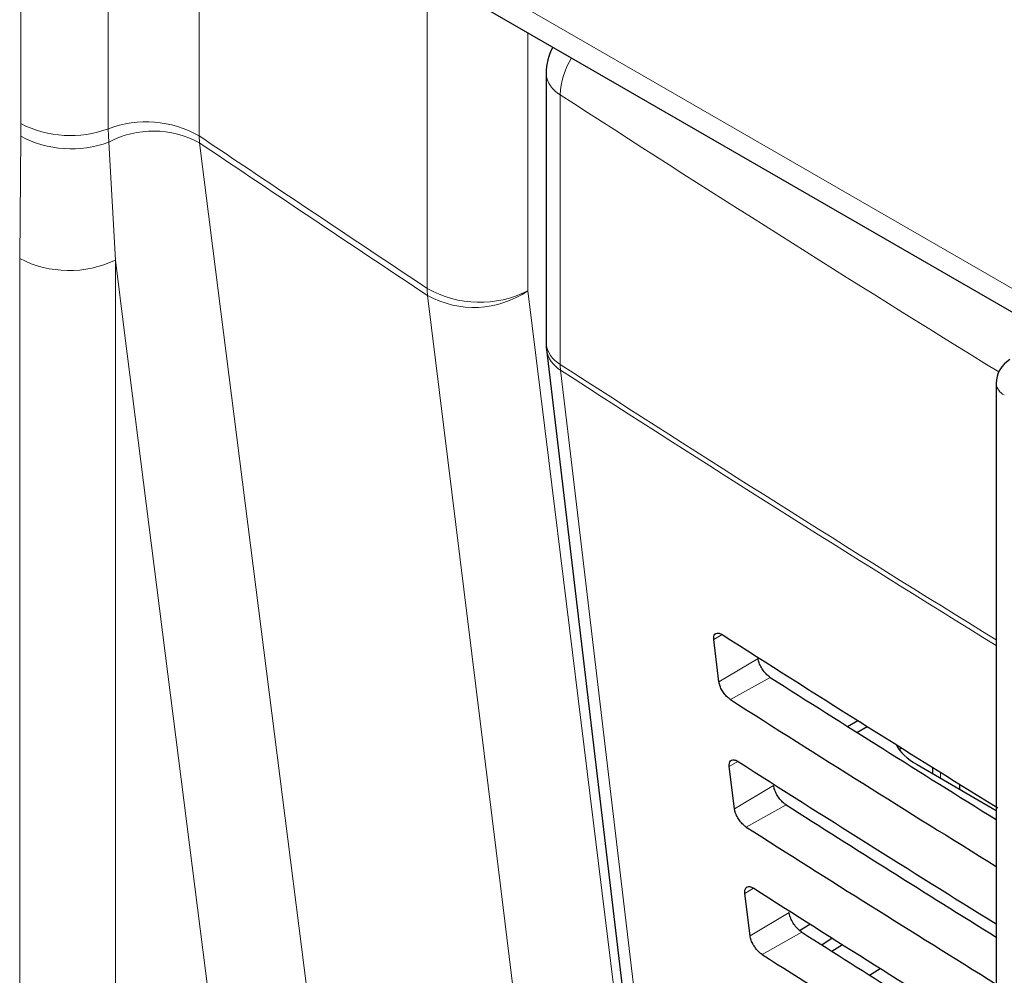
# Paper-space layout 'Blatt4' of a CAD drawing. Header units: millimetres. Extents: x 5 to 418, y 2 to 292.
# Tile 31 of 86: x 126.85 to 133.93, y 157.74 to 164.62. Entities that reach past the tile are written whole.
import ezdxf

# ---------------------------------------------------------------- set-up
doc = ezdxf.new("R2010")
doc.units = ezdxf.units.MM

psp = doc.layouts.new('Blatt4')

# ---------------------------------------------------------------- linework, layer by layer
at = {"color": 7, "linetype": 'Continuous', "lineweight": 18}
for p, q in [((126.86, 163.8693), (126.86, 165.983)), ((127.4894, 165.9463), (127.4894, 163.8326)), ((128.1422, 165.8952), (128.1422, 163.7815)), ((129.9038, 165.0397), (138.5669, 160.0386)), ((129.7816, 162.6845), (129.7816, 164.8099)), ((130.5047, 164.5237), (130.5047, 162.6674)), ((130.738, 164.0764), (130.738, 162.1385)), ((126.8593, 163.7788), (126.86, 163.8693)), ((127.4894, 163.8326), (127.4922, 163.7361)), ((126.8522, 162.8989), (126.8593, 163.7788)), ((127.4922, 163.7361), (127.5404, 162.8885)), ((128.1455, 163.7302), (128.1422, 163.7815)), ((126.8522, 128.9695), (126.8522, 162.8989)), ((127.5404, 162.8885), (127.5404, 128.9591)), ((131.9017, 160.1955), (131.8417, 160.1597)), ((132.16, 160.0233), (131.879, 159.8553)), ((132.2474, 159.8873), (131.9611, 159.7278)), ((132.0151, 159.2834), (131.9535, 159.2466)), ((133.4722, 159.2046), (133.4722, 159.1619)), ((132.2718, 159.1103), (131.9908, 158.9423)), ((132.3614, 158.971), (132.075, 158.8114)), ((132.1285, 158.3714), (132.0653, 158.3336)), ((132.3836, 158.1973), (132.1026, 158.0293)), ((132.4753, 158.0546), (132.1889, 157.8951))]:
    psp.add_line(p, q, dxfattribs=at)
at = {"color": 7, "linetype": 'Continuous', "lineweight": 25}
for p, q in [((130.0073, 164.8108), (138.6704, 159.8097)), ((130.6365, 164.2301), (130.6365, 162.2922)), ((130.6396, 162.2453), (131.9145, 151.5065)), ((133.8717, 162.0006), (133.8717, 148.3369)), ((131.879, 159.8553), (131.8417, 160.1597)), ((132.804, 159.5344), (132.8778, 159.5769)), ((132.8712, 159.492), (132.9451, 159.5346)), ((133.1744, 159.3691), (133.1918, 159.3799)), ((133.3027, 159.2597), (133.8717, 158.9312)), ((131.9908, 158.9423), (131.9535, 159.2466)), ((133.4137, 159.2412), (133.4137, 159.1957)), ((133.6077, 159.1202), (133.6077, 159.0836)), ((132.1026, 158.0293), (132.0653, 158.3336)), ((132.4588, 158.0675), (132.5334, 158.1136)), ((132.6939, 158.0119), (132.6197, 157.9628)), ((132.6896, 157.9183), (132.7665, 157.966)), ((132.9601, 157.7469), (133.0375, 157.7949))]:
    psp.add_line(p, q, dxfattribs=at)
at = {"color": 7, "linetype": 'Continuous', "lineweight": 18, "flags": 128}
for points in [[(128.1455, 163.7302), (128.2418, 162.9706), (128.627, 159.9322), (129.0123, 156.8937), (129.5194, 152.8945)], [(128.8107, 152.8683), (128.4803, 155.4744), (128.1309, 158.2307), (127.6067, 162.3652), (127.5404, 162.8885)], [(130.5047, 162.6674), (130.6549, 161.4479), (131.1629, 157.3242), (131.5016, 154.5751), (131.8363, 151.8581)], [(131.1163, 151.8241), (131.023, 152.5817), (130.6496, 155.6121), (130.2763, 158.6426), (129.7846, 162.6334)], [(130.7406, 162.0965), (130.812, 161.4949), (131.0976, 159.0885), (132.0152, 151.3578)]]:
    psp.add_lwpolyline(points, dxfattribs=at)
at = {"color": 7, "linetype": 'Continuous', "lineweight": 25}
for centre, radius, start, end in [((131.0365, 164.2301), 0.4, 151.6791, 180), ((131.0365, 162.2922), 0.4, 180, 186.76944), ((134.0717, 162.0006), 0.2, 120.87094, 180)]:
    psp.add_arc(centre, radius, start, end, dxfattribs=at)
at = {"color": 7, "linetype": 'Continuous', "lineweight": 18}
for centre, radius, start, end in [((131.275, 164.0576), 0.5373, 148.03245, 177.99296), ((130.828, 164.2462), 0.1922, 184.8044, 242.06831), ((226.3168, 311.774), 175.9258, 237.092099, 238.30656), ((127.2164, 164.5665), 0.783, 242.92734, 290.40912), ((127.7615, 163.1126), 0.7697, 60.35551, 110.69601), ((127.8133, 163.1295), 0.6864, 61.06004, 117.89793), ((127.2231, 164.4591), 0.7714, 241.86486, 290.4194), ((127.2068, 163.587), 0.774, 242.73836, 295.52952), ((130.1591, 163.3461), 0.7617, 240.29438, 296.98247), ((130.1842, 162.6824), 0.4026, 179.69029, 186.99169), ((130.1171, 163.2335), 0.6861, 241.01332, 304.39386), ((130.828, 162.3083), 0.1922, 184.8044, 242.06831), ((130.8467, 162.2777), 0.2099, 188.95214, 239.66299), ((226.3102, 309.8258), 175.9136, 237.092077, 238.299676), ((131.0625, 162.1378), 0.3245, 179.88151, 187.31028), ((226.3102, 309.7798), 175.9087, 237.092074, 238.298696), ((133.9701, 162.0093), 0.0988, 185.07867, 246.24147)]:
    psp.add_arc(centre, radius, start, end, dxfattribs=at)
at = {"color": 7, "linetype": 'Continuous', "lineweight": 25}
for centre, major_axis, ratio, start_param, end_param in [((280.3234, 240.6441), (200.2346, 3.0812), 0.587275, 3.868493, 3.883113), ((279.6644, 234.0766), (198.8183, -2.9535), 0.567125, 3.885601, 3.897695), ((279.6637, 234.0762), (199.2219, -2.9595), 0.567125, 3.885702, 3.899882), ((133.727, 159.4961), (0.6, -0.0089), 0.567125, 3.439115, 3.935417), ((280.3232, 239.6641), (200.0741, 3.0787), 0.587275, 3.868453, 3.882164), ((279.6646, 233.0969), (198.6578, -2.9511), 0.567125, 3.885561, 3.896821), ((279.664, 233.0965), (199.0613, -2.9571), 0.567125, 3.885662, 3.899014), ((280.3229, 238.6841), (199.9135, 3.0762), 0.587275, 3.868413, 3.881303), ((279.6649, 232.1172), (198.4972, -2.9487), 0.567125, 3.88552, 3.895945), ((279.6642, 232.1168), (198.9008, -2.9547), 0.567125, 3.885622, 3.898143)]:
    psp.add_ellipse(centre, major_axis=major_axis, ratio=ratio, start_param=start_param, end_param=end_param, dxfattribs=at)
at = {"color": 7, "linetype": 'Continuous', "lineweight": 18}
for points, knots in [([(128.1422, 163.7815), (128.3564, 163.6377), (128.902, 163.2715), (129.4493, 162.9063), (129.7816, 162.6845)], [0, 0, 0, 0, 0.392712, 1, 1, 1, 1]), ([(129.7846, 162.6334), (129.4522, 162.8552), (128.9051, 163.2203), (128.3596, 163.5864), (128.1455, 163.7302)], [0, 0, 0, 0, 0.6073957, 1, 1, 1, 1])]:
    psp.add_open_spline(points, degree=3, knots=knots, dxfattribs=at)
at = {"color": 7, "linetype": 'Continuous', "lineweight": 25}
for points, knots in [([(131.8417, 160.1597), (131.8414, 160.1631), (131.8403, 160.1755), (131.8438, 160.1929), (131.8557, 160.2057), (131.8743, 160.208), (131.8914, 160.2019), (131.9012, 160.1958), (131.903, 160.1948)], [0, 0, 0, 0, 0.0850535, 0.3019905, 0.5196115, 0.7367694, 0.9522337, 1, 1, 1, 1]), ([(132.2474, 159.8873), (132.2438, 159.8898), (132.2316, 159.8981), (132.2106, 159.9184), (132.1876, 159.9493), (132.1701, 159.9829), (132.1622, 160.0079), (132.1604, 160.0205), (132.16, 160.0233)], [0, 0, 0, 0, 0.090146, 0.302268, 0.513764, 0.725705, 0.93926, 1, 1, 1, 1]), ([(131.9611, 159.7278), (131.9579, 159.7299), (131.9468, 159.7374), (131.9274, 159.7559), (131.9057, 159.7847), (131.889, 159.8162), (131.8812, 159.8402), (131.8794, 159.8523), (131.879, 159.8553)], [0, 0, 0, 0, 0.081983, 0.294147, 0.505651, 0.717552, 0.931033, 1, 1, 1, 1]), ([(131.9535, 159.2466), (131.9532, 159.2504), (131.9521, 159.2632), (131.9558, 159.281), (131.9681, 159.2941), (131.9873, 159.2962), (132.0048, 159.2898), (132.0147, 159.2837), (132.0164, 159.2827)], [0, 0, 0, 0, 0.0885369, 0.3054942, 0.5231207, 0.7402623, 0.9556958, 1, 1, 1, 1]), ([(132.3614, 158.971), (132.3575, 158.9736), (132.3449, 158.9822), (132.3233, 159.0032), (132.2998, 159.0349), (132.282, 159.0694), (132.274, 159.0948), (132.2722, 159.1076), (132.2718, 159.1103)], [0, 0, 0, 0, 0.093114, 0.3052213, 0.5167154, 0.728672, 0.9422533, 1, 1, 1, 1]), ([(132.075, 158.8114), (132.0717, 158.8137), (132.0601, 158.8215), (132.0401, 158.8407), (132.0179, 158.8703), (132.0009, 158.9027), (131.993, 158.9271), (131.9912, 158.9394), (131.9908, 158.9423)], [0, 0, 0, 0, 0.085359, 0.297505, 0.509006, 0.720923, 0.934434, 1, 1, 1, 1]), ([(132.0653, 158.3336), (132.065, 158.3376), (132.0638, 158.3509), (132.0677, 158.3691), (132.0806, 158.3824), (132.1003, 158.3844), (132.1182, 158.3778), (132.1282, 158.3716), (132.1298, 158.3706)], [0, 0, 0, 0, 0.091841, 0.308817, 0.526449, 0.743575, 0.95898, 1, 1, 1, 1]), ([(132.4753, 158.0546), (132.4713, 158.0574), (132.4582, 158.0663), (132.436, 158.088), (132.412, 158.1205), (132.3938, 158.1559), (132.3858, 158.1817), (132.3839, 158.1946), (132.3836, 158.1973)], [0, 0, 0, 0, 0.09594, 0.308034, 0.519526, 0.731498, 0.945105, 1, 1, 1, 1]), ([(132.1889, 157.8951), (132.1854, 157.8975), (132.1734, 157.9056), (132.1528, 157.9255), (132.13, 157.956), (132.1127, 157.9892), (132.1048, 158.014), (132.103, 158.0265), (132.1026, 158.0293)], [0, 0, 0, 0, 0.088564, 0.300693, 0.512191, 0.724124, 0.937664, 1, 1, 1, 1])]:
    psp.add_open_spline(points, degree=3, knots=knots, dxfattribs=at)

doc.saveas('drawing.dxf')
